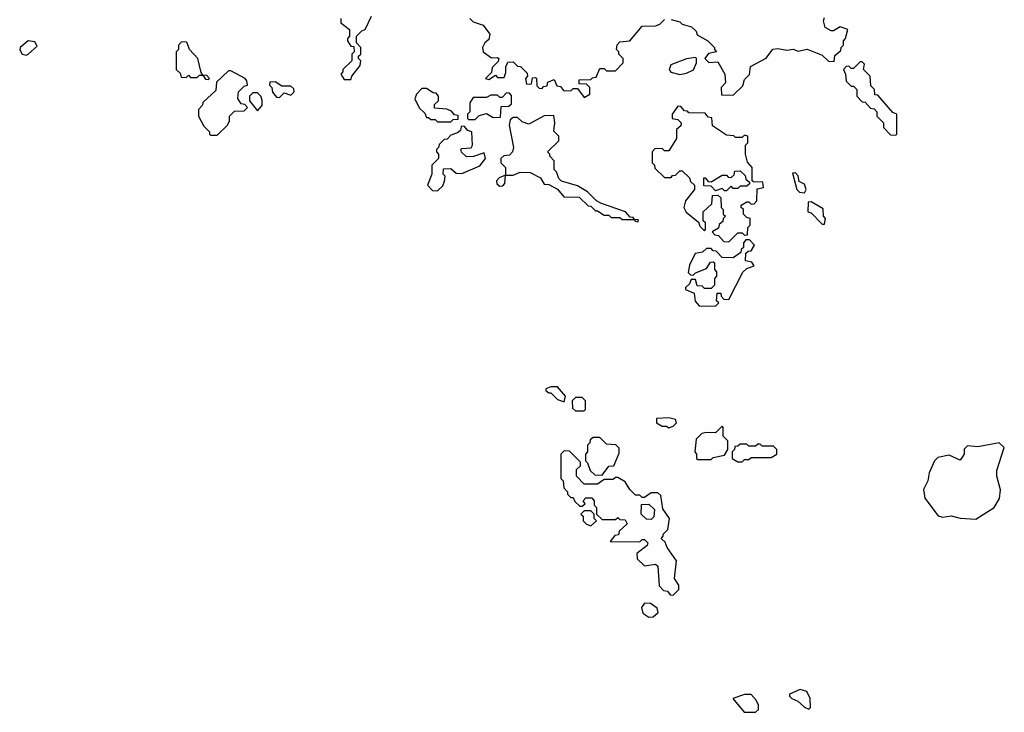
# Model space of a CAD drawing. Extents: x 1862350 to 2057294, y 212041 to 437318.
# Tile 236 of 256: x 2012256 to 2016683, y 355173 to 358290. Entities that reach past the tile are written whole.
import ezdxf

# ---------------------------------------------------------------- set-up
doc = ezdxf.new("R2010")
doc.units = 0

msp = doc.modelspace()

# ---------------------------------------------------------------- linework, layer by layer
at = {"layer": '0CON10XD'}
for points in [[(2013700, 358295), (2013700, 358275), (2013740, 358245), (2013740, 358215), (2013730, 358205), (2013730, 358195), (2013745, 358170), (2013758.3, 358168.3), (2013760, 358145), (2013750, 358135), (2013750, 358105), (2013710, 358065), (2013710, 358055), (2013700, 358045), (2013715, 358020), (2013745, 358020), (2013750, 358035), (2013787, 358083), (2013790, 358105), (2013780, 358115), (2013780, 358125), (2013790, 358135), (2013790, 358165), (2013770, 358185), (2013770, 358215), (2013795, 358240), (2013810, 358245), (2013837.5, 358305)], [(2014280, 358295), (2014295, 358280), (2014340, 358265), (2014370, 358225), (2014365, 358200), (2014347.5, 358185), (2014337.5, 358165), (2014340, 358145), (2014378.3, 358118.3), (2014405, 358120), (2014410, 358115), (2014408.3, 358101.7), (2014380, 358075), (2014378.3, 358051.7), (2014350, 358025), (2014365, 358020), (2014395, 358040), (2014405, 358030), (2014435, 358030), (2014441.7, 358051.7), (2014442.5, 358077.5), (2014451.7, 358098.3), (2014475, 358100), (2014495, 358080), (2014508.3, 358078.3), (2014538.3, 358048.3), (2014540, 358035), (2014530, 358025), (2014535, 358000), (2014558.3, 358001.7), (2014561.7, 358028.3), (2014575, 358030), (2014580, 358025), (2014581.7, 357991.7), (2014591.7, 357981.7), (2014605, 357980), (2014611.7, 357988.3), (2014628.3, 357991.7), (2014631.7, 358008.3), (2014660, 358020), (2014671.7, 357991.7), (2014688.3, 357988.3), (2014701.7, 357971.7), (2014735, 357970), (2014745, 357980), (2014765, 357980), (2014795, 357940), (2014820, 357955), (2014820, 357985), (2014805, 358000), (2014771.7, 358001.7), (2014771.7, 358018.3), (2014825, 358020), (2014831.7, 358028.3), (2014848.3, 358031.7), (2014865, 358070), (2014885, 358070), (2014895, 358060), (2014935, 358060), (2014970, 358095), (2014970, 358115), (2014950, 358135), (2014950, 358145), (2014940, 358155), (2014943, 358177), (2014955, 358190), (2015000, 358195), (2015055, 358260), (2015115, 358262.5), (2015135, 358270), (2015155, 358290)], [(2015185, 358290), (2015225, 358280), (2015235, 358270), (2015277, 358257), (2015298.3, 358238.3), (2015301.7, 358221.7), (2015350, 358195), (2015380, 358165), (2015380, 358155), (2015390, 358145), (2015353, 358137), (2015337.5, 358115), (2015355, 358097.5), (2015395, 358100), (2015427.5, 358045), (2015430, 358005), (2015410, 357985), (2015411.7, 357951.7), (2015465, 357950), (2015508.3, 357991.7), (2015515, 358020), (2015537, 358043), (2015541.7, 358078.3), (2015613, 358117), (2015643, 358157), (2015665, 358160), (2015705, 358152.5), (2015735, 358157.5), (2015755, 358147.5), (2015796.7, 358156.7), (2015865, 358130), (2015893, 358103), (2015918.3, 358101.7), (2015921.7, 358128.3), (2015948.3, 358151.7), (2015950, 358165), (2015960, 358175), (2015960, 358195), (2015970, 358205), (2015980, 358245), (2015945, 358257.5), (2015915, 358240), (2015905, 358240), (2015877.5, 358255), (2015870, 358285), (2015875, 358300)], [(2012285, 358129.4), (2012295, 358134.3), (2012335, 358170), (2012325, 358190), (2012295, 358193.8), (2012258.8, 358165), (2012256.4, 358153.6), (2012268, 358135), (2012285, 358129.4)], [(2013105, 358020), (2013110, 358025), (2013098.3, 358038.3), (2013080, 358040), (2013071.7, 358051.7), (2013057.5, 358115), (2013020, 358155), (2013010, 358185), (2013005, 358190), (2012981.7, 358188.3), (2012970, 358175), (2012970, 358155), (2012960, 358145), (2012960, 358065), (2012978.3, 358048.3), (2012981.7, 358031.7), (2013005, 358030), (2013015, 358040), (2013025, 358030), (2013055, 358030), (2013065, 358040), (2013080, 358040), (2013091.7, 358021.7), (2013105, 358020)], [(2015225, 358043.3), (2015255, 358048.8), (2015285.9, 358064.1), (2015298.8, 358095), (2015300, 358115), (2015295, 358120), (2015255, 358113.3), (2015184.1, 358085.9), (2015176.2, 358065), (2015184.1, 358054.1), (2015225, 358043.3)], [(2016195, 357770), (2016200, 357775), (2016200, 357865), (2016181.7, 357871.7), (2016115, 357950), (2016101.7, 357951.7), (2016100, 357975), (2016082.5, 357992.5), (2016080, 358035), (2016050, 358065), (2016055, 358090), (2016045, 358100), (2016035, 358100), (2016005, 358070), (2015995, 358070), (2015985, 358080), (2015971.7, 358078.3), (2015960, 358065), (2015970, 358045), (2015973, 358013), (2015995, 357990), (2016005, 357990), (2016020, 357975), (2016020, 357945), (2016045, 357920), (2016058.3, 357918.3), (2016081.7, 357891.7), (2016098.3, 357888.3), (2016110, 357875), (2016110, 357855), (2016140, 357825), (2016140, 357805), (2016171.7, 357771.7), (2016195, 357770)], [(2013145, 357770), (2013190, 357815), (2013200, 357835), (2013200, 357855), (2013221.7, 357878.3), (2013265, 357880), (2013280, 357895), (2013268.3, 357908.3), (2013251.7, 357911.7), (2013237.5, 357935), (2013240, 357965), (2013265, 357990), (2013280, 357995), (2013277.5, 358015), (2013270, 358025), (2013205, 358060), (2013195, 358060), (2013141.7, 358008.3), (2013138.3, 357971.7), (2013081.7, 357918.3), (2013077, 357903), (2013060, 357885), (2013060, 357855), (2013085, 357810), (2013110, 357785), (2013110, 357775), (2013115, 357770), (2013145, 357770)], [(2013425, 357940), (2013445, 357960), (2013475, 357950), (2013490, 357965), (2013488.3, 357978.3), (2013475, 357990), (2013435, 357990), (2013405, 358010), (2013381.7, 358008.3), (2013380, 357995), (2013390, 357985), (2013393, 357963), (2013411.7, 357941.7), (2013425, 357940)], [(2013325, 357880), (2013347, 357903), (2013347, 357927), (2013340, 357945), (2013325, 357960), (2013305, 357960), (2013290, 357945), (2013290, 357925), (2013325, 357880)], [(2014195, 357830), (2014205, 357840), (2014228.3, 357841.7), (2014228.3, 357858.3), (2014211.7, 357861.7), (2014198.3, 357878.3), (2014177, 357887), (2014121.7, 357891.7), (2014121.7, 357908.3), (2014140, 357925), (2014140, 357945), (2014128.3, 357958.3), (2014115, 357960), (2014085, 357980), (2014065, 357980), (2014040, 357955), (2014033, 357933), (2014053, 357893), (2014078.3, 357868.3), (2014085, 357850), (2014095, 357850), (2014105, 357840), (2014125, 357840), (2014135, 357830), (2014195, 357830)], [(2014305, 357840), (2014321.7, 357858.3), (2014355, 357867.5), (2014385, 357850), (2014418.3, 357851.7), (2014421.7, 357898.3), (2014455, 357900), (2014468.3, 357911.7), (2014468.3, 357948.3), (2014458.3, 357958.3), (2014445, 357960), (2014425, 357940), (2014415, 357940), (2014405, 357950), (2014375, 357950), (2014355, 357940), (2014295, 357940), (2014280, 357915), (2014280, 357875), (2014270, 357865), (2014270, 357845), (2014275, 357840), (2014305, 357840)], [(2015445, 357290), (2015485, 357330), (2015505, 357330), (2015515, 357320), (2015528.3, 357321.7), (2015530, 357355), (2015540, 357365), (2015540, 357395), (2015525, 357400), (2015510, 357415), (2015510, 357435), (2015500, 357445), (2015500, 357455), (2015525, 357470), (2015535, 357470), (2015545, 357460), (2015558.3, 357461.7), (2015570, 357475), (2015571.7, 357528.3), (2015600, 357535), (2015598.3, 357558.3), (2015555, 357560), (2015550, 357565), (2015550, 357625), (2015528.3, 357648.3), (2015520, 357685), (2015520, 357725), (2015530, 357735), (2015530, 357765), (2015515, 357770), (2015505, 357760), (2015475, 357760), (2015467, 357767), (2015435, 357770), (2015371.7, 357811.7), (2015368.3, 357848.3), (2015351.7, 357851.7), (2015338.3, 357868.3), (2015265, 357870), (2015258.3, 357878.3), (2015245, 357880), (2015228.3, 357898.3), (2015215, 357900), (2015190, 357865), (2015190, 357845), (2015215, 357840), (2015230, 357825), (2015228.3, 357811.7), (2015210, 357795), (2015210, 357755), (2015175, 357700), (2015155, 357700), (2015145, 357710), (2015111.7, 357708.3), (2015100, 357695), (2015100, 357645), (2015110, 357635), (2015111.7, 357621.7), (2015155, 357580), (2015185, 357580), (2015191.7, 357588.3), (2015205, 357590), (2015225, 357610), (2015235, 357610), (2015268.3, 357578.3), (2015271.7, 357561.7), (2015290, 357545), (2015290, 357525), (2015250, 357475), (2015242.5, 357445), (2015253.6, 357423.6), (2015308.3, 357378.3), (2015315, 357360), (2015335, 357340), (2015340, 357345), (2015340, 357375), (2015330, 357385), (2015330, 357425), (2015368.3, 357461.7), (2015371.7, 357498.3), (2015395, 357500), (2015408.3, 357488.3), (2015410, 357445), (2015420, 357435), (2015420, 357415), (2015430, 357405), (2015420, 357395), (2015418.3, 357381.7), (2015401.7, 357368.3), (2015398.3, 357351.7), (2015370, 357335), (2015381.7, 357321.7), (2015398.3, 357318.3), (2015421.7, 357291.7), (2015445, 357290)], [(2015035, 357380), (2015038.3, 357388.3), (2015020, 357390), (2015015, 357400), (2015001.7, 357401.7), (2014980, 357425), (2014873, 357463), (2014850, 357475), (2014810, 357515), (2014765, 357542.5), (2014693, 357563), (2014680, 357575), (2014670, 357605), (2014660, 357615), (2014660, 357655), (2014640, 357675), (2014640, 357685), (2014630, 357695), (2014680, 357745), (2014680, 357765), (2014658.3, 357788.3), (2014662.5, 357825), (2014658.3, 357858.3), (2014615, 357857.5), (2014545, 357820), (2014515, 357830), (2014495, 357850), (2014475, 357850), (2014461.7, 357838.3), (2014457.5, 357815), (2014476.7, 357715), (2014472.5, 357695), (2014459.3, 357680.7), (2014433, 357677), (2014420, 357665), (2014420, 357645), (2014440, 357625), (2014440, 357590), (2014411.7, 357578.3), (2014400, 357565), (2014401.7, 357551.7), (2014415, 357540), (2014428.3, 357541.7), (2014437, 357553), (2014440, 357590), (2014475, 357590), (2014507, 357603), (2014551.7, 357601.7), (2014598.3, 357578.3), (2014615, 357550), (2014635, 357547.5), (2014675, 357527.5), (2014703, 357493), (2014771.7, 357491.7), (2014811.7, 357451.7), (2014825, 357450), (2014845, 357430), (2014855, 357430), (2014885, 357410), (2014905, 357410), (2014915, 357400), (2014955, 357400), (2014965, 357390), (2015020, 357390), (2015023, 357383), (2015035, 357380)], [(2014135, 357520), (2014158.3, 357541.7), (2014167, 357563), (2014170, 357585), (2014160, 357595), (2014161.7, 357618.3), (2014195, 357620), (2014218.3, 357598.3), (2014245, 357597.5), (2014325, 357632.5), (2014350, 357665), (2014345, 357690), (2014296.4, 357673.6), (2014265, 357672.5), (2014243, 357693), (2014240, 357705), (2014245, 357710), (2014287, 357713), (2014292.5, 357725), (2014290, 357785), (2014271.7, 357791.7), (2014255, 357810), (2014241.7, 357808.3), (2014238.3, 357791.7), (2014225, 357780), (2014195, 357770), (2014178.3, 357751.7), (2014165, 357750), (2014141.7, 357728.3), (2014140, 357715), (2014130, 357705), (2014130, 357695), (2014140, 357685), (2014140, 357665), (2014110, 357635), (2014110, 357595), (2014090, 357545), (2014111.7, 357521.7), (2014135, 357520)], [(2015435, 357520), (2015425, 357520), (2015415, 357530), (2015385, 357520), (2015365, 357540), (2015331.7, 357541.7), (2015331.7, 357578.3), (2015338.3, 357578.3), (2015351.7, 357561.7), (2015365, 357560), (2015415, 357590), (2015435, 357590), (2015441.7, 357581.7), (2015455, 357580), (2015468.3, 357591.7), (2015471.7, 357608.3), (2015495, 357610), (2015518.3, 357588.3), (2015521.7, 357571.7), (2015538.3, 357558.3), (2015538.3, 357551.7), (2015525, 357540), (2015495, 357540), (2015485, 357530), (2015465, 357530), (2015455, 357540), (2015435, 357520)], [(2015785, 357510), (2015792.5, 357525), (2015785, 357550), (2015761.7, 357561.7), (2015757, 357587), (2015745, 357600), (2015731.7, 357598.3), (2015750, 357525), (2015763, 357513), (2015785, 357510)], [(2015875, 357370), (2015880, 357395), (2015870, 357405), (2015868.3, 357438.3), (2015815, 357470), (2015801.7, 357468.3), (2015800, 357425), (2015815, 357420), (2015865, 357370), (2015875, 357370)], [(2015385, 357000), (2015400, 357015), (2015390, 357025), (2015391.7, 357058.3), (2015408.3, 357058.3), (2015410, 357045), (2015421.7, 357031.7), (2015445, 357030), (2015507, 357153), (2015525, 357170), (2015558.3, 357181.7), (2015548.3, 357198.3), (2015520, 357205), (2015521.7, 357238.3), (2015531.7, 357248.3), (2015545, 357250), (2015560, 357275), (2015538.3, 357298.3), (2015521.7, 357298.3), (2015510, 357285), (2015510, 357265), (2015500, 357255), (2015498.3, 357241.7), (2015465, 357217.5), (2015415, 357220), (2015388.3, 357248.3), (2015375, 357250), (2015365, 357260), (2015345, 357260), (2015327, 357243), (2015293, 357237), (2015267.5, 357185), (2015261.7, 357151.7), (2015271.7, 357141.7), (2015285, 357140), (2015295, 357150), (2015345, 357170), (2015361.7, 357198.3), (2015375, 357200), (2015380, 357195), (2015380, 357165), (2015390, 357155), (2015390, 357135), (2015380, 357125), (2015380, 357095), (2015365, 357080), (2015335, 357080), (2015325, 357090), (2015301.7, 357091.7), (2015295, 357120), (2015275, 357120), (2015268.3, 357101.7), (2015250, 357085), (2015250, 357075), (2015288.3, 357058.3), (2015293, 357023), (2015311.7, 357001.7), (2015385, 357000)], [(2014705, 356570), (2014710, 356595), (2014675, 356637.5), (2014645, 356637.5), (2014621.7, 356628.3), (2014621.7, 356621.7), (2014635, 356610), (2014645, 356610), (2014675, 356580), (2014705, 356570)], [(2014795, 356530), (2014800, 356535), (2014800, 356575), (2014785, 356590), (2014755, 356590), (2014740, 356575), (2014741.7, 356541.7), (2014755, 356530), (2014795, 356530)], [(2015175, 356452.5), (2015195, 356460), (2015210, 356475), (2015205, 356490), (2015175, 356497.5), (2015120, 356495), (2015120, 356475), (2015145, 356460), (2015165, 356460), (2015175, 356452.5)], [(2015365, 356310), (2015375, 356320), (2015425, 356330), (2015440, 356355), (2015440, 356395), (2015420, 356415), (2015420, 356455), (2015415, 356460), (2015385, 356430), (2015345, 356432.5), (2015323, 356427), (2015298.3, 356401.7), (2015292.5, 356345), (2015300, 356335), (2015300, 356315), (2015305, 356310), (2015365, 356310)], [(2014875, 356240), (2014905, 356280), (2014928.3, 356281.7), (2014951.7, 356338.3), (2014951.7, 356361.7), (2014937, 356377), (2014895, 356380), (2014865, 356410), (2014835, 356410), (2014821.7, 356398.3), (2014820, 356385), (2014810, 356375), (2014810, 356345), (2014800, 356335), (2014800, 356305), (2014810, 356295), (2014821.7, 356261.7), (2014841.7, 356241.7), (2014875, 356240)], [(2015505, 356300), (2015515, 356310), (2015535, 356310), (2015545, 356320), (2015635, 356320), (2015660, 356335), (2015660, 356355), (2015645, 356370), (2015595, 356370), (2015585, 356380), (2015575, 356380), (2015565, 356370), (2015535, 356370), (2015525, 356380), (2015495, 356380), (2015485, 356370), (2015471.7, 356368.3), (2015470, 356355), (2015460, 356345), (2015460, 356315), (2015485, 356300), (2015505, 356300)], [(2016555, 356042.5), (2016637.5, 356095), (2016661.2, 356135), (2016666.1, 356173.9), (2016650, 356235), (2016649.3, 356260.7), (2016683.3, 356365), (2016660, 356385), (2016565, 356367.5), (2016518.3, 356371.7), (2016503, 356357), (2016502.5, 356335), (2016485, 356307.5), (2016435, 356330), (2016385, 356320), (2016370, 356305), (2016345, 356250), (2016338.8, 356215), (2016320, 356175), (2016326.4, 356136.4), (2016386.4, 356056.4), (2016405, 356051.2), (2016445, 356056.7), (2016485, 356046.7), (2016555, 356042.5)], [(2015195, 355700), (2015220, 355725), (2015220, 355745), (2015200, 355775), (2015210, 355855), (2015167.5, 355915), (2015158.3, 355938.3), (2015140, 355955), (2015150, 355965), (2015150, 355975), (2015170, 355995), (2015177.5, 356045), (2015148.3, 356088.3), (2015138.3, 356148.3), (2015125, 356160), (2015095, 356160), (2015065, 356140), (2015055, 356140), (2015045, 356150), (2015025, 356150), (2015000, 356175), (2014979.3, 356209.3), (2014945, 356230), (2014935, 356230), (2014925, 356220), (2014885, 356220), (2014855, 356200), (2014795, 356200), (2014760, 356235), (2014760, 356265), (2014778.3, 356281.7), (2014778.3, 356298.3), (2014728.3, 356348.3), (2014705, 356350), (2014690, 356335), (2014690, 356225), (2014700, 356215), (2014703, 356183), (2014720, 356165), (2014720, 356155), (2014735, 356140), (2014745, 356140), (2014751.7, 356121.7), (2014775, 356100), (2014785, 356100), (2014798.3, 356111.7), (2014790, 356125), (2014801.7, 356138.3), (2014828.3, 356138.3), (2014840, 356125), (2014840, 356105), (2014850, 356095), (2014850, 356065), (2014875, 356040), (2014935, 356040), (2014945, 356050), (2014955, 356040), (2014978.3, 356038.3), (2014988.3, 356021.7), (2014951.7, 355988.3), (2014948.3, 355971.7), (2014931.7, 355968.3), (2014911.7, 355941.7), (2015045, 355940), (2015055, 355950), (2015065, 355950), (2015080, 355935), (2015077, 355923), (2015031.7, 355888.3), (2015033, 355863), (2015065, 355832.5), (2015115, 355840), (2015125, 355830), (2015131.7, 355741.7), (2015151.7, 355721.7), (2015168.3, 355718.3), (2015181.7, 355701.7), (2015195, 355700)], [(2015095, 356040), (2015075, 356042.5), (2015050, 356065), (2015051.7, 356108.3), (2015085, 356110), (2015110, 356085), (2015107, 356053), (2015095, 356040)], [(2014825, 356012.5), (2014850, 356035), (2014840, 356045), (2014840, 356065), (2014825, 356080), (2014795, 356080), (2014780, 356065), (2014790, 356055), (2014790, 356035), (2014805, 356020), (2014825, 356012.5)], [(2015085, 355601.2), (2015105, 355603.3), (2015127.7, 355622.3), (2015122.3, 355642.3), (2015092.3, 355662.3), (2015065, 355663.8), (2015052.5, 355645), (2015058.6, 355618.6), (2015085, 355601.2)], [(2015805, 355187.5), (2015812.5, 355195), (2015810, 355235), (2015795, 355266.7), (2015765, 355276), (2015717.5, 355255), (2015717.5, 355245), (2015727.5, 355235), (2015755, 355223.8), (2015785, 355196.7), (2015805, 355187.5)], [(2015565, 355172.9), (2015578.6, 355185), (2015578.1, 355205), (2015568, 355228), (2015545, 355252.9), (2015515, 355252.5), (2015463.3, 355235), (2015514.3, 355174.3), (2015565, 355172.9)]]:
    msp.add_lwpolyline(points, dxfattribs=at)

doc.saveas('drawing.dxf')
